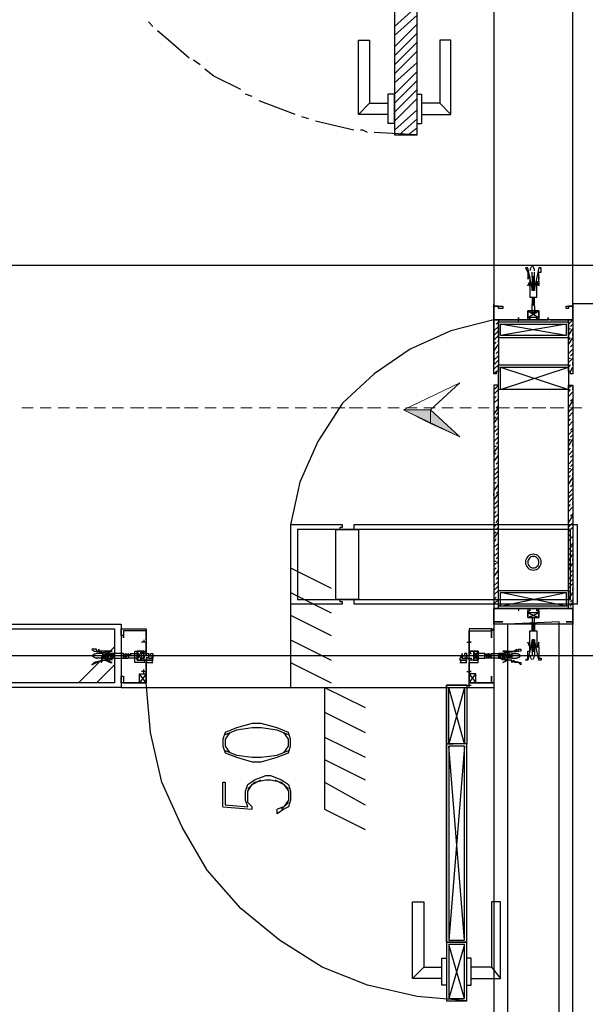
# Model space of a CAD drawing. Header units: millimetres. Extents: x 0 to 420, y 0 to 297.
# Tile 10 of 73: x 94 to 104, y 121 to 139. Entities that reach past the tile are written whole.
import ezdxf

# ---------------------------------------------------------------- set-up
doc = ezdxf.new("R2010")
doc.units = ezdxf.units.MM
doc.layers.add('FILL_000000', color=7, linetype='Continuous')
doc.layers.add('LINE_000000', color=7, linetype='Continuous')

msp = doc.modelspace()

# ---------------------------------------------------------------- hatches: boundary and pattern name
at = {"layer": 'FILL_000000'}
h = msp.add_hatch(color=7, dxfattribs=at)
h.dxf.hatch_style = 1
h.paths.add_polyline_path([(100.88, 131.911), (101.388, 131.911), (101.388, 131.657), (100.88, 131.911)])
h = msp.add_hatch(color=7, dxfattribs=at)
h.dxf.hatch_style = 1
h.paths.add_polyline_path([(101.388, 131.911), (101.388, 131.657), (101.939, 131.403), (101.388, 131.911)])

# ---------------------------------------------------------------- linework, layer by layer
at = {"layer": 'LINE_000000', "lineweight": 25}
for p, q in [((102.574, 139.869), (102.574, 132.757)), ((96.181, 139.107), (96.097, 139.192)), ((97.07, 138.388), (96.943, 138.472)), ((98.044, 137.795), (97.917, 137.837)), ((98.848, 137.456), (98.171, 137.71)), ((100.034, 137.456), (100.245, 137.668)), ((101.769, 137.456), (101.558, 137.668)), ((99.102, 137.372), (98.975, 137.414)), ((99.949, 137.16), (99.229, 137.329)), ((101.134, 137.075), (100.33, 137.118)), ((100.711, 137.287), (100.584, 137.287)), ((101.134, 137.287), (101.219, 137.287)), ((182.753, 134.62), (55.922, 134.62)), ((103.293, 134.408), (103.293, 134.493)), ((103.293, 134.408), (103.293, 134.408)), ((103.293, 134.408), (103.293, 134.366)), ((103.293, 134.366), (103.336, 134.366)), ((103.293, 134.366), (103.293, 134.366)), ((103.293, 134.366), (103.293, 134.366)), ((103.293, 134.366), (103.293, 134.366)), ((103.293, 134.366), (103.293, 134.324)), ((103.336, 134.408), (103.336, 134.493)), ((103.336, 134.366), (103.336, 134.408)), ((103.336, 134.366), (103.336, 134.366)), ((103.336, 134.366), (103.336, 134.366)), ((103.336, 134.366), (103.336, 134.366)), ((103.336, 134.366), (103.336, 134.366)), ((103.336, 134.324), (103.336, 134.366)), ((103.293, 134.324), (103.293, 134.324)), ((103.293, 134.324), (103.293, 134.324)), ((103.293, 134.281), (103.336, 134.239)), ((103.293, 134.281), (103.293, 134.281)), ((103.293, 134.281), (103.293, 134.239)), ((103.293, 134.281), (103.293, 134.281)), ((103.293, 134.281), (103.293, 134.281)), ((103.293, 134.239), (103.293, 134.239)), ((103.293, 134.239), (103.293, 134.239)), ((103.293, 134.239), (103.293, 134.239)), ((103.293, 134.239), (103.293, 134.239)), ((103.293, 134.239), (103.293, 134.197)), ((103.293, 134.197), (103.293, 134.197)), ((103.293, 134.197), (103.293, 134.197)), ((103.293, 134.197), (103.293, 134.154)), ((103.293, 134.154), (103.293, 134.154)), ((103.293, 134.154), (103.293, 134.154)), ((103.336, 134.324), (103.336, 134.324)), ((103.336, 134.281), (103.336, 134.324)), ((103.336, 134.281), (103.336, 134.281)), ((103.336, 134.239), (103.336, 134.281)), ((103.336, 134.281), (103.336, 134.281)), ((103.336, 134.281), (103.336, 134.281)), ((103.336, 134.239), (103.336, 134.239)), ((103.336, 134.239), (103.336, 134.239)), ((103.336, 134.239), (103.336, 134.239)), ((103.336, 134.197), (103.336, 134.239)), ((103.336, 134.197), (103.336, 134.197)), ((103.336, 134.154), (103.336, 134.197)), ((103.336, 134.197), (103.336, 134.197)), ((103.336, 134.154), (103.336, 134.154)), ((103.293, 134.027), (103.336, 133.985)), ((103.293, 134.027), (103.293, 133.985)), ((103.293, 133.985), (103.293, 133.985)), ((103.293, 133.985), (103.293, 133.985)), ((103.293, 133.985), (103.293, 133.985)), ((103.293, 133.985), (103.293, 133.943)), ((103.336, 134.027), (103.336, 134.027)), ((103.336, 134.027), (103.336, 134.027)), ((103.336, 133.985), (103.336, 134.027)), ((103.336, 133.985), (103.336, 133.985)), ((103.336, 133.985), (103.336, 133.985)), ((103.336, 133.985), (103.336, 133.985)), ((103.336, 133.985), (103.336, 133.985)), ((103.336, 133.943), (103.336, 133.985)), ((102.531, 133.858), (102.531, 133.858)), ((102.574, 133.9), (102.574, 133.858)), ((102.574, 133.9), (102.574, 133.9)), ((102.574, 133.858), (102.574, 133.9)), ((102.574, 133.858), (102.574, 133.9)), ((102.574, 133.858), (102.574, 133.858)), ((102.616, 133.9), (102.616, 133.9)), ((102.616, 133.9), (102.616, 133.9)), ((102.616, 133.858), (102.616, 133.858)), ((102.616, 133.858), (102.616, 133.858)), ((102.616, 133.858), (102.616, 133.858)), ((103.293, 133.943), (103.293, 133.943)), ((103.293, 133.943), (103.293, 133.943)), ((103.293, 133.943), (103.293, 133.9)), ((103.293, 133.943), (103.293, 133.943)), ((103.293, 133.9), (103.293, 133.9)), ((103.336, 133.943), (103.336, 133.943)), ((103.336, 133.9), (103.336, 133.943)), ((103.336, 133.9), (103.336, 133.9)), ((121.073, 133.9), (104.055, 133.9)), ((104.055, 133.9), (104.055, 133.9)), ((104.055, 133.858), (104.055, 133.858)), ((104.055, 133.858), (104.055, 133.858)), ((104.055, 133.858), (104.055, 133.858)), ((104.098, 133.858), (104.098, 133.858)), ((102.574, 133.562), (102.574, 133.604)), ((102.997, 133.604), (103.082, 133.604)), ((103.039, 133.562), (103.039, 133.646)), ((103.039, 133.604), (103.039, 133.604)), ((103.209, 133.646), (103.42, 133.773)), ((103.209, 133.604), (103.209, 133.604)), ((103.59, 133.604), (103.59, 133.604)), ((103.971, 133.519), (104.055, 133.604)), ((102.574, 133.392), (102.658, 133.477)), ((102.574, 133.477), (102.574, 133.477)), ((102.616, 133.519), (102.658, 133.562)), ((103.928, 133.308), (102.701, 133.519)), ((103.971, 133.308), (104.055, 133.435)), ((103.971, 133.435), (104.013, 133.435)), ((104.013, 133.477), (104.055, 133.519)), ((102.574, 133.223), (102.658, 133.308)), ((103.971, 133.138), (104.055, 133.265)), ((103.971, 133.223), (104.013, 133.265)), ((104.055, 133.308), (104.055, 133.35)), ((102.574, 133.138), (102.616, 133.181)), ((102.574, 133.011), (102.658, 133.138)), ((102.658, 133.181), (102.658, 133.223)), ((103.971, 132.969), (104.055, 133.054)), ((103.971, 133.054), (103.971, 133.054)), ((104.013, 133.096), (104.055, 133.138)), ((102.574, 132.842), (102.658, 132.927)), ((102.574, 132.927), (102.574, 132.927)), ((102.616, 132.969), (102.658, 133.011)), ((103.971, 132.8), (104.055, 132.884)), ((103.971, 132.884), (104.013, 132.884)), ((104.013, 132.927), (104.055, 132.969)), ((102.574, 132.673), (102.658, 132.757)), ((102.701, 132.715), (103.971, 132.292)), ((103.971, 132.715), (104.013, 132.757)), ((104.013, 132.63), (104.055, 132.715)), ((104.055, 132.757), (104.055, 132.8)), ((102.574, 132.588), (102.616, 132.63)), ((102.658, 132.673), (102.658, 132.673)), ((104.055, 132.63), (104.055, 132.63)), ((104.055, 132.588), (104.055, 132.588)), ((102.574, 132.376), (102.574, 132.376)), ((103.971, 132.334), (104.055, 132.376)), ((104.055, 132.292), (104.055, 132.334)), ((102.574, 132.207), (102.658, 132.292)), ((102.574, 132.122), (102.616, 132.165)), ((102.574, 132.038), (102.658, 132.122)), ((102.658, 132.207), (102.658, 132.207)), ((103.971, 132.249), (104.013, 132.292)), ((103.971, 132.165), (104.055, 132.249)), ((104.013, 132.08), (104.055, 132.122)), ((104.055, 132.165), (104.055, 132.165)), ((102.574, 131.826), (102.658, 131.953)), ((102.574, 131.953), (102.574, 131.953)), ((102.616, 131.953), (102.658, 131.995)), ((103.971, 131.953), (104.055, 132.08)), ((103.971, 132.038), (103.971, 132.038)), ((102.574, 131.657), (102.658, 131.784)), ((102.574, 131.741), (102.616, 131.784)), ((102.616, 131.826), (102.658, 131.868)), ((103.971, 131.784), (104.055, 131.868)), ((104.055, 131.784), (104.055, 131.784)), ((102.574, 131.572), (102.616, 131.614)), ((102.574, 131.487), (102.658, 131.572)), ((102.658, 131.657), (102.658, 131.657)), ((103.971, 131.699), (104.013, 131.741)), ((103.971, 131.614), (104.055, 131.699)), ((104.013, 131.53), (104.055, 131.572)), ((104.055, 131.614), (104.055, 131.614)), ((102.574, 131.318), (102.658, 131.403)), ((102.574, 131.403), (102.574, 131.403)), ((102.616, 131.445), (102.658, 131.487)), ((103.971, 131.445), (104.055, 131.53)), ((103.971, 131.53), (103.971, 131.53)), ((104.013, 131.403), (104.055, 131.445)), ((102.574, 131.106), (102.658, 131.233)), ((102.574, 131.233), (102.616, 131.233)), ((102.616, 131.276), (102.658, 131.318)), ((103.971, 131.233), (104.055, 131.36)), ((103.971, 131.318), (104.013, 131.36)), ((104.055, 131.233), (104.055, 131.276)), ((102.574, 131.064), (102.616, 131.106)), ((102.574, 130.937), (102.658, 131.064)), ((102.658, 131.106), (102.658, 131.149)), ((103.971, 131.149), (104.013, 131.191)), ((103.971, 131.064), (104.055, 131.149)), ((104.013, 131.022), (104.055, 131.064)), ((102.574, 130.768), (102.658, 130.852)), ((102.574, 130.852), (102.574, 130.852)), ((102.616, 130.895), (102.658, 130.937)), ((103.971, 130.895), (104.055, 130.979)), ((103.971, 130.979), (103.971, 130.979)), ((104.013, 130.852), (104.055, 130.895)), ((102.574, 130.598), (102.658, 130.683)), ((103.971, 130.725), (104.055, 130.81)), ((103.971, 130.81), (104.013, 130.81)), ((103.971, 130.641), (104.013, 130.683)), ((104.055, 130.683), (104.055, 130.725)), ((102.574, 130.514), (102.616, 130.556)), ((102.574, 130.387), (102.658, 130.514)), ((102.658, 130.556), (102.658, 130.598)), ((103.971, 130.514), (104.055, 130.641)), ((102.574, 130.217), (102.658, 130.344)), ((102.574, 130.302), (102.574, 130.344)), ((102.616, 130.344), (102.658, 130.387)), ((103.971, 130.344), (104.055, 130.429)), ((103.971, 130.429), (103.971, 130.429)), ((102.574, 130.048), (102.658, 130.133)), ((103.971, 130.175), (104.055, 130.26)), ((103.971, 130.09), (104.013, 130.133)), ((103.971, 130.006), (104.055, 130.09)), ((104.055, 130.133), (104.055, 130.175)), ((102.574, 129.963), (102.616, 130.006)), ((102.574, 129.879), (102.658, 129.963)), ((102.658, 130.048), (102.658, 130.048)), ((103.971, 129.794), (104.055, 129.921)), ((103.971, 129.879), (103.971, 129.921)), ((104.013, 129.921), (104.055, 129.963)), ((104.055, 130.006), (104.055, 130.006)), ((102.574, 129.709), (102.658, 129.794)), ((102.574, 129.794), (102.574, 129.794)), ((102.616, 129.794), (102.658, 129.879)), ((102.574, 129.498), (102.658, 129.625)), ((102.574, 129.582), (102.616, 129.625)), ((102.616, 129.667), (102.658, 129.709)), ((102.658, 129.498), (102.658, 129.54)), ((103.971, 129.625), (104.055, 129.709)), ((103.971, 129.54), (104.013, 129.582)), ((103.971, 129.455), (104.055, 129.54)), ((104.055, 129.625), (104.055, 129.625)), ((102.574, 129.413), (102.616, 129.498)), ((102.574, 129.328), (102.658, 129.413)), ((103.971, 129.286), (104.055, 129.371)), ((103.971, 129.371), (103.971, 129.371)), ((104.013, 129.371), (104.055, 129.413)), ((104.055, 129.455), (104.055, 129.455)), ((102.574, 129.159), (102.658, 129.244)), ((102.574, 129.244), (102.574, 129.244)), ((102.616, 129.286), (102.658, 129.328)), ((103.971, 129.074), (104.055, 129.201)), ((103.971, 129.201), (104.013, 129.201)), ((104.013, 129.244), (104.055, 129.286)), ((102.574, 128.99), (102.658, 129.074)), ((102.574, 129.074), (102.616, 129.074)), ((102.616, 129.117), (102.658, 129.159)), ((102.658, 128.947), (102.658, 128.99)), ((103.971, 128.905), (104.055, 129.032)), ((103.971, 128.99), (104.013, 129.032)), ((104.055, 129.074), (104.055, 129.117)), ((98.764, 128.947), (98.764, 126.704)), ((98.764, 128.947), (99.526, 128.566)), ((102.574, 128.905), (102.616, 128.947)), ((102.574, 128.778), (102.658, 128.905)), ((103.971, 128.736), (104.055, 128.82)), ((103.971, 128.82), (103.971, 128.82)), ((104.013, 128.863), (104.055, 128.905)), ((102.574, 128.609), (102.658, 128.693)), ((102.574, 128.693), (102.574, 128.693)), ((102.616, 128.736), (102.658, 128.778)), ((103.971, 128.566), (104.055, 128.651)), ((103.971, 128.651), (104.013, 128.651)), ((104.013, 128.693), (104.055, 128.736)), ((98.764, 128.482), (99.526, 128.101)), ((102.574, 128.439), (102.658, 128.524)), ((102.658, 128.439), (102.658, 128.439)), ((102.701, 128.228), (103.928, 128.482)), ((103.928, 128.228), (102.701, 128.482)), ((103.971, 128.482), (104.013, 128.524)), ((103.971, 128.355), (104.055, 128.482)), ((104.055, 128.524), (104.055, 128.566)), ((102.574, 128.355), (102.616, 128.397)), ((102.574, 128.27), (102.658, 128.355)), ((103.971, 128.27), (103.971, 128.27)), ((104.013, 128.312), (104.055, 128.355)), ((104.013, 128.228), (104.055, 128.312)), ((104.055, 128.397), (104.055, 128.397)), ((104.14, 128.355), (104.14, 128.355)), ((98.764, 128.058), (99.526, 127.677)), ((102.997, 128.185), (103.082, 128.185)), ((103.039, 128.185), (103.039, 128.185)), ((103.039, 128.185), (103.039, 128.185)), ((103.039, 128.185), (103.039, 128.143)), ((103.039, 128.143), (103.039, 128.143)), ((103.039, 128.143), (103.039, 128.143)), ((103.209, 128.185), (103.209, 128.185)), ((103.209, 128.101), (103.42, 128.016)), ((103.59, 128.185), (103.59, 128.185)), ((103.59, 128.185), (103.59, 128.185)), ((103.59, 128.143), (103.59, 128.143)), ((103.59, 128.143), (103.59, 128.143)), ((104.055, 128.185), (104.055, 128.185)), ((102.531, 127.889), (102.531, 127.889)), ((102.574, 127.931), (102.574, 127.931)), ((102.574, 127.931), (102.574, 127.889)), ((102.574, 127.889), (102.574, 105.368)), ((104.055, 127.889), (102.574, 127.889)), ((104.055, 127.889), (102.574, 127.889)), ((102.574, 127.889), (102.574, 127.889)), ((102.574, 127.889), (102.574, 127.889)), ((102.616, 127.931), (102.616, 127.931)), ((102.616, 127.931), (102.616, 127.931)), ((102.616, 127.889), (102.616, 127.889)), ((102.616, 127.889), (102.616, 127.889)), ((102.616, 127.889), (102.616, 127.889)), ((103.293, 127.889), (103.293, 127.889)), ((103.336, 127.889), (103.336, 127.847)), ((103.336, 127.889), (103.336, 127.889)), ((103.336, 127.889), (103.336, 127.889)), ((104.055, 127.931), (104.055, 127.931)), ((104.055, 127.931), (104.055, 127.931)), ((104.055, 103.886), (104.055, 127.889)), ((104.055, 127.889), (104.055, 127.889)), ((104.098, 127.889), (104.098, 127.889)), ((95.589, 127.847), (95.589, 127.847)), ((95.589, 127.804), (95.589, 127.804)), ((95.589, 127.804), (95.589, 127.804)), ((95.589, 127.762), (95.589, 127.762)), ((102.531, 127.804), (102.531, 127.804)), ((102.531, 127.762), (102.531, 127.762)), ((102.574, 127.847), (102.574, 127.847)), ((102.574, 127.804), (102.574, 127.804)), ((102.574, 127.762), (102.574, 127.762)), ((102.574, 127.762), (102.574, 127.762)), ((103.293, 127.804), (103.336, 127.847)), ((103.293, 127.804), (103.293, 127.847)), ((103.293, 127.847), (103.293, 127.847)), ((103.293, 127.804), (103.293, 127.804)), ((103.293, 127.762), (103.336, 127.804)), ((103.293, 127.762), (103.293, 127.804)), ((103.293, 127.804), (103.293, 127.804)), ((103.293, 127.804), (103.293, 127.804)), ((103.293, 127.804), (103.293, 127.804)), ((103.293, 127.762), (103.293, 127.762)), ((103.336, 127.847), (103.336, 127.804)), ((103.336, 127.847), (103.336, 127.847)), ((103.336, 127.804), (103.336, 127.804)), ((103.336, 127.804), (103.336, 127.762)), ((103.336, 127.804), (103.336, 127.804)), ((103.336, 127.804), (103.336, 127.804)), ((103.336, 127.762), (103.336, 127.762)), ((103.336, 127.762), (103.336, 127.762)), ((103.336, 127.762), (103.336, 127.762)), ((96.054, 127.55), (95.97, 127.55)), ((96.012, 127.593), (96.012, 127.55)), ((96.012, 127.55), (96.012, 127.55)), ((96.012, 127.55), (96.012, 127.55)), ((96.012, 127.55), (96.012, 127.55)), ((98.764, 127.593), (99.526, 127.212)), ((102.066, 127.55), (102.15, 127.55)), ((102.108, 127.55), (102.108, 127.55)), ((103.293, 127.593), (103.293, 127.593)), ((103.293, 127.593), (103.293, 127.593)), ((103.293, 127.593), (103.293, 127.593)), ((103.293, 127.55), (103.293, 127.593)), ((103.293, 127.593), (103.293, 127.593)), ((103.293, 127.55), (103.293, 127.55)), ((103.293, 127.55), (103.293, 127.55)), ((103.293, 127.508), (103.293, 127.55)), ((103.293, 127.55), (103.293, 127.55)), ((103.293, 127.508), (103.336, 127.508)), ((103.293, 127.508), (103.293, 127.508)), ((103.293, 127.466), (103.293, 127.508)), ((103.293, 127.508), (103.293, 127.508)), ((103.336, 127.593), (103.336, 127.55)), ((103.336, 127.593), (103.336, 127.593)), ((103.336, 127.593), (103.336, 127.593)), ((103.336, 127.55), (103.336, 127.55)), ((103.336, 127.55), (103.336, 127.508)), ((103.336, 127.55), (103.336, 127.55)), ((103.336, 127.508), (103.336, 127.508)), ((103.336, 127.508), (103.336, 127.466)), ((94.784, 126.788), (95.462, 127.466)), ((95.25, 127.339), (95.123, 127.339)), ((95.25, 127.254), (95.292, 127.339)), ((95.292, 127.339), (95.25, 127.296)), ((95.673, 127.339), (95.631, 127.296)), ((95.758, 127.296), (95.758, 127.339)), ((95.97, 127.212), (95.885, 127.381)), ((95.97, 127.212), (95.885, 127.381)), ((102.193, 127.212), (102.277, 127.381)), ((102.193, 127.212), (102.277, 127.381)), ((102.531, 127.254), (102.489, 127.339)), ((102.531, 127.296), (102.531, 127.339)), ((102.785, 127.254), (102.743, 127.339)), ((102.912, 127.254), (102.87, 127.339)), ((102.912, 127.339), (102.997, 127.339)), ((103.293, 127.466), (103.293, 127.466)), ((103.293, 127.423), (103.293, 127.466)), ((103.293, 127.466), (103.293, 127.466)), ((103.293, 127.466), (103.293, 127.466)), ((103.293, 127.381), (103.336, 127.423)), ((103.293, 127.423), (103.293, 127.423)), ((103.293, 127.381), (103.293, 127.423)), ((103.293, 127.423), (103.336, 127.423)), ((103.293, 127.423), (103.293, 127.423)), ((103.293, 127.381), (103.293, 127.381)), ((103.293, 127.381), (103.293, 127.296)), ((103.336, 127.466), (103.336, 127.423)), ((103.336, 127.466), (103.336, 127.466)), ((103.336, 127.423), (103.336, 127.423)), ((103.336, 127.423), (103.336, 127.381)), ((103.336, 127.423), (103.336, 127.423)), ((103.336, 127.381), (103.336, 127.381)), ((103.336, 127.381), (103.336, 127.296)), ((157.692, 127.296), (55.922, 127.296)), ((95.208, 127.254), (95.123, 127.254)), ((95.208, 127.254), (95.25, 127.254)), ((95.25, 127.254), (95.25, 127.254)), ((95.25, 127.254), (95.25, 127.254)), ((95.25, 127.254), (95.25, 127.254)), ((95.292, 127.254), (95.292, 127.254)), ((95.292, 127.254), (95.335, 127.254)), ((95.292, 127.254), (95.292, 127.254)), ((95.335, 127.254), (95.335, 127.254)), ((95.335, 127.254), (95.377, 127.254)), ((95.377, 127.254), (95.377, 127.254)), ((95.419, 127.254), (95.419, 127.254)), ((95.419, 127.254), (95.462, 127.254)), ((95.419, 127.254), (95.419, 127.254)), ((95.462, 127.254), (95.462, 127.254)), ((95.631, 127.254), (95.631, 127.254)), ((95.631, 127.254), (95.673, 127.254)), ((95.673, 127.254), (95.673, 127.254)), ((95.673, 127.254), (95.673, 127.254)), ((95.673, 127.254), (95.716, 127.254)), ((95.716, 127.254), (95.716, 127.254)), ((95.716, 127.254), (95.716, 127.254)), ((96.054, 127.169), (96.181, 127.169)), ((98.764, 127.169), (99.526, 126.788)), ((101.939, 127.169), (102.066, 127.169)), ((102.404, 127.254), (102.404, 127.254)), ((102.447, 127.254), (102.447, 127.254)), ((102.489, 127.254), (102.447, 127.254)), ((102.447, 127.254), (102.447, 127.254)), ((102.489, 127.254), (102.489, 127.254)), ((102.531, 127.254), (102.489, 127.254)), ((102.489, 127.254), (102.489, 127.254)), ((102.489, 127.254), (102.489, 127.254)), ((102.531, 127.254), (102.531, 127.254)), ((102.701, 127.254), (102.658, 127.254)), ((102.701, 127.254), (102.701, 127.254)), ((102.743, 127.254), (102.701, 127.254)), ((102.701, 127.254), (102.701, 127.254)), ((102.743, 127.254), (102.743, 127.254)), ((102.785, 127.254), (102.743, 127.254)), ((102.743, 127.254), (102.743, 127.254)), ((102.743, 127.254), (102.743, 127.254)), ((102.785, 127.254), (102.785, 127.254)), ((102.785, 127.254), (102.785, 127.254)), ((102.785, 127.254), (102.785, 127.254)), ((102.785, 127.254), (102.785, 127.254)), ((102.87, 127.254), (102.828, 127.254)), ((102.828, 127.254), (102.828, 127.254)), ((102.87, 127.254), (102.87, 127.254)), ((102.912, 127.254), (102.87, 127.254)), ((102.87, 127.254), (102.87, 127.254)), ((102.912, 127.254), (102.912, 127.254)), ((102.912, 127.254), (102.997, 127.254)), ((95.123, 126.788), (95.462, 127.127)), ((96.054, 126.788), (95.927, 126.958)), ((96.054, 126.958), (95.927, 126.788)), ((96.054, 127), (95.97, 127)), ((96.054, 127), (95.97, 127)), ((96.012, 126.958), (96.012, 127.042)), ((96.012, 126.958), (96.012, 127.042)), ((96.012, 127), (96.012, 127)), ((96.012, 127), (96.012, 127)), ((96.012, 127), (96.012, 127)), ((102.066, 127), (102.15, 127)), ((102.066, 127), (102.15, 127)), ((102.108, 126.958), (102.108, 127.042)), ((102.108, 126.958), (102.108, 127.042)), ((102.108, 127), (102.108, 127)), ((102.108, 126.788), (102.235, 126.958)), ((102.108, 126.958), (102.235, 126.788)), ((95.589, 126.831), (95.589, 126.831)), ((95.589, 126.788), (95.589, 126.788)), ((102.108, 126.704), (102.108, 126.788)), ((102.531, 126.788), (102.531, 126.788)), ((102.574, 126.831), (102.574, 126.831)), ((95.589, 126.746), (95.589, 126.746)), ((95.589, 126.704), (102.574, 126.704)), ((98.764, 126.704), (99.399, 126.704)), ((99.399, 126.704), (99.399, 124.418)), ((99.399, 126.704), (100.161, 126.323)), ((102.023, 125.645), (101.727, 126.704)), ((102.023, 126.704), (101.727, 125.645)), ((102.023, 126.746), (102.15, 126.746)), ((102.574, 126.746), (102.574, 126.746)), ((99.399, 126.238), (100.161, 125.857)), ((99.399, 125.772), (100.161, 125.391)), ((102.023, 121.962), (101.727, 125.603)), ((102.023, 125.603), (101.727, 121.962)), ((99.399, 125.349), (100.161, 124.968)), ((99.399, 124.926), (100.161, 124.502)), ((97.494, 124.46), (98.044, 124.418)), ((98.721, 124.545), (98.594, 124.418)), ((99.399, 124.418), (100.161, 124.037)), ((102.023, 121.878), (101.727, 120.862)), ((102.023, 120.862), (101.727, 121.878)), ((101.261, 121.454), (101.05, 121.243)), ((102.531, 121.454), (102.701, 121.243))]:
    msp.add_line(p, q, dxfattribs=at)
at = {"layer": 'LINE_000000', "lineweight": 0}
for p, q in [((100.711, 139.107), (101.134, 139.488)), ((100.711, 138.938), (101.134, 139.319)), ((100.711, 138.726), (101.134, 139.15)), ((100.711, 138.557), (101.134, 138.98)), ((100.711, 138.388), (101.134, 138.811)), ((100.711, 138.218), (101.134, 138.642)), ((100.711, 138.049), (101.134, 138.43)), ((100.711, 137.837), (101.134, 138.261)), ((100.711, 137.668), (101.134, 138.091)), ((100.711, 137.499), (101.134, 137.922)), ((100.711, 137.329), (101.134, 137.753)), ((100.711, 137.16), (101.134, 137.541)), ((100.796, 137.075), (101.134, 137.372)), ((100.965, 137.075), (101.134, 137.202)), ((95.589, 127.296), (95.589, 127.296)), ((102.574, 127.296), (102.574, 127.296))]:
    msp.add_line(p, q, dxfattribs=at)
at = {"layer": 'LINE_000000', "lineweight": 13}
for p, q in [((93.726, 131.953), (93.938, 131.953)), ((94.065, 131.953), (94.276, 131.953)), ((94.403, 131.953), (94.615, 131.953)), ((94.742, 131.953), (94.954, 131.953)), ((95.081, 131.953), (95.292, 131.953)), ((95.419, 131.953), (95.631, 131.953)), ((95.758, 131.953), (96.012, 131.953)), ((96.097, 131.953), (96.351, 131.953)), ((96.435, 131.953), (96.689, 131.953)), ((96.774, 131.953), (97.028, 131.953)), ((97.155, 131.953), (97.367, 131.953)), ((97.494, 131.953), (97.705, 131.953)), ((97.832, 131.953), (98.044, 131.953)), ((98.171, 131.953), (98.383, 131.953)), ((98.51, 131.953), (98.721, 131.953)), ((98.848, 131.953), (99.06, 131.953)), ((99.187, 131.953), (99.441, 131.953)), ((99.526, 131.953), (99.78, 131.953)), ((99.864, 131.953), (100.118, 131.953)), ((100.203, 131.953), (100.457, 131.953)), ((100.584, 131.953), (100.796, 131.953)), ((100.923, 131.953), (101.134, 131.953)), ((101.261, 131.953), (101.473, 131.953)), ((101.6, 131.953), (101.812, 131.953)), ((101.939, 131.953), (102.15, 131.953)), ((102.277, 131.953), (102.489, 131.953)), ((102.616, 131.953), (102.87, 131.953)), ((102.955, 131.953), (103.209, 131.953)), ((103.293, 131.953), (103.547, 131.953)), ((103.632, 131.953), (103.886, 131.953)), ((104.013, 131.953), (104.225, 131.953)), ((102.108, 126.746), (102.108, 126.746))]:
    msp.add_line(p, q, dxfattribs=at)
at = {"layer": 'LINE_000000', "lineweight": 25}
for points in [[(100.711, 144.103), (100.711, 137.075), (101.134, 137.075), (101.134, 144.103), (100.711, 144.103)], [(104.055, 133.9), (104.055, 143.891), (129.879, 143.891), (129.879, 133.9), (104.055, 133.9)], [(103.293, 134.154), (103.293, 134.197), (103.209, 134.578), (103.166, 134.578), (103.209, 134.493), (103.209, 134.451), (103.209, 134.408), (103.209, 134.366), (103.251, 134.408), (103.251, 134.366), (103.251, 134.324), (103.251, 134.281), (103.251, 134.239), (103.251, 134.281), (103.251, 134.239), (103.251, 134.197), (103.251, 134.027), (103.378, 134.027), (103.378, 134.197), (103.378, 134.239), (103.378, 134.281), (103.378, 134.239), (103.378, 134.281), (103.378, 134.324), (103.42, 134.324), (103.42, 134.366), (103.42, 134.408), (103.42, 134.366), (103.42, 134.408), (103.42, 134.451), (103.42, 134.493), (103.463, 134.493), (103.463, 134.578), (103.42, 134.578), (103.336, 134.197), (103.336, 134.154), (103.293, 134.154)], [(103.251, 134.324), (103.209, 134.239), (103.251, 134.324)], [(103.336, 134.281), (103.293, 134.324), (103.293, 134.281), (103.336, 134.281)], [(104.055, 133.9), (104.055, 133.858), (104.055, 133.9)], [(104.055, 133.9), (104.055, 133.858), (104.055, 133.9)], [(102.574, 133.604), (102.658, 133.604), (102.658, 132.63), (102.616, 132.63), (102.616, 132.588), (102.574, 132.588), (102.574, 133.604)], [(103.039, 133.646), (103.039, 133.604), (103.039, 133.646)], [(103.209, 133.604), (103.251, 133.604), (103.251, 133.646), (103.251, 133.604), (103.378, 133.604), (103.378, 133.646), (103.378, 133.604), (103.42, 133.604), (103.209, 133.604)], [(103.59, 133.646), (103.59, 133.604), (103.59, 133.646)], [(103.971, 133.604), (104.055, 133.604), (104.055, 132.588), (104.013, 132.588), (104.013, 132.63), (103.971, 132.63), (103.971, 133.604)], [(103.971, 133.562), (103.971, 133.265), (102.658, 133.265), (102.658, 133.562), (103.971, 133.562)], [(102.658, 132.292), (102.658, 132.757), (103.971, 132.757), (103.971, 132.292), (102.658, 132.292)], [(102.658, 128.185), (102.658, 132.376), (102.574, 132.376), (102.574, 128.185), (102.658, 128.185)], [(103.971, 128.185), (103.971, 132.376), (104.055, 132.376), (104.055, 128.185), (103.971, 128.185)], [(104.14, 128.355), (104.14, 129.667), (104.14, 129.752), (99.949, 129.752), (99.949, 129.667), (99.695, 129.667), (99.695, 129.709), (99.737, 129.709), (99.737, 129.752), (98.764, 129.752), (98.764, 129.667), (98.764, 128.355), (98.764, 128.27), (99.737, 128.27), (99.737, 128.312), (99.695, 128.312), (99.695, 128.355), (99.949, 128.355), (99.949, 128.27), (104.14, 128.27), (104.14, 128.355)], [(104.013, 129.667), (100.034, 129.667), (99.61, 129.667), (98.891, 129.667), (98.891, 128.355), (99.61, 128.355), (100.034, 128.355), (104.013, 128.355), (104.013, 129.667)], [(100.034, 128.355), (99.61, 128.355), (99.61, 129.667), (100.034, 129.667), (100.034, 128.355)], [(103.463, 129.053), (103.46, 129.083), (103.451, 129.111), (103.437, 129.136), (103.419, 129.158), (103.397, 129.176), (103.372, 129.19), (103.344, 129.198), (103.315, 129.201), (103.285, 129.198), (103.257, 129.19), (103.232, 129.176), (103.21, 129.158), (103.192, 129.136), (103.178, 129.111), (103.169, 129.083), (103.166, 129.053), (103.169, 129.023), (103.178, 128.995), (103.192, 128.97), (103.21, 128.948), (103.232, 128.93), (103.257, 128.917), (103.285, 128.908), (103.315, 128.905), (103.344, 128.908), (103.372, 128.917), (103.397, 128.93), (103.419, 128.948), (103.437, 128.97), (103.451, 128.995), (103.46, 129.023), (103.463, 129.053)], [(103.42, 129.053), (103.418, 129.074), (103.412, 129.094), (103.402, 129.112), (103.389, 129.128), (103.374, 129.141), (103.356, 129.151), (103.336, 129.157), (103.315, 129.159), (103.293, 129.157), (103.273, 129.151), (103.255, 129.141), (103.24, 129.128), (103.227, 129.112), (103.217, 129.094), (103.211, 129.074), (103.209, 129.053), (103.211, 129.032), (103.217, 129.012), (103.227, 128.994), (103.24, 128.978), (103.255, 128.965), (103.273, 128.956), (103.293, 128.949), (103.315, 128.947), (103.336, 128.949), (103.356, 128.956), (103.374, 128.965), (103.389, 128.978), (103.402, 128.994), (103.412, 129.012), (103.418, 129.032), (103.42, 129.053)], [(103.971, 128.524), (103.971, 128.228), (102.658, 128.228), (102.658, 128.524), (103.971, 128.524)], [(103.928, 128.482), (103.928, 128.228), (102.701, 128.228), (102.701, 128.482), (103.928, 128.482)], [(103.209, 128.185), (103.251, 128.185), (103.251, 128.143), (103.251, 128.185), (103.378, 128.185), (103.378, 128.143), (103.378, 128.185), (103.42, 128.185), (103.209, 128.185)], [(102.574, 127.931), (102.574, 127.889), (102.574, 127.931)], [(102.828, 103.971), (103.801, 103.971), (103.801, 127.931), (102.828, 127.889), (102.828, 103.971)], [(104.055, 127.889), (104.055, 127.931), (104.055, 127.889)], [(104.055, 127.889), (104.055, 127.931), (104.055, 127.889)], [(83.439, 126.788), (83.439, 127.804), (95.462, 127.804), (95.462, 126.788), (83.439, 126.788)], [(95.589, 127.804), (95.589, 127.762), (95.589, 127.804)], [(95.589, 127.762), (95.589, 127.804), (95.589, 127.762)], [(102.531, 127.762), (102.574, 127.804), (102.531, 127.762)], [(103.293, 127.593), (103.209, 127.212), (103.166, 127.212), (103.209, 127.254), (103.209, 127.296), (103.209, 127.339), (103.209, 127.381), (103.251, 127.381), (103.251, 127.423), (103.251, 127.466), (103.251, 127.508), (103.251, 127.55), (103.251, 127.593), (103.251, 127.762), (103.378, 127.762), (103.378, 127.593), (103.378, 127.55), (103.378, 127.508), (103.378, 127.466), (103.42, 127.466), (103.42, 127.423), (103.42, 127.381), (103.42, 127.339), (103.42, 127.296), (103.42, 127.254), (103.463, 127.254), (103.463, 127.212), (103.42, 127.212), (103.336, 127.593), (103.293, 127.593)], [(102.15, 127.55), (102.108, 127.55), (102.15, 127.55)], [(103.251, 127.466), (103.209, 127.55), (103.251, 127.466)], [(95.462, 127.254), (95.419, 127.254), (95.081, 127.169), (95.038, 127.127), (95.123, 127.169), (95.165, 127.169), (95.208, 127.212), (95.208, 127.169), (95.25, 127.212), (95.292, 127.212), (95.335, 127.212), (95.377, 127.212), (95.377, 127.254), (95.419, 127.212), (95.419, 127.254), (95.631, 127.254), (95.631, 127.339), (95.419, 127.339), (95.377, 127.339), (95.335, 127.381), (95.335, 127.339), (95.292, 127.339), (95.292, 127.381), (95.25, 127.381), (95.208, 127.381), (95.165, 127.381), (95.165, 127.423), (95.165, 127.381), (95.123, 127.381), (95.123, 127.423), (95.038, 127.423), (95.081, 127.381), (95.419, 127.339), (95.462, 127.339), (95.462, 127.254)], [(95.292, 127.381), (95.377, 127.381), (95.419, 127.381), (95.292, 127.381)], [(95.631, 127.339), (95.631, 127.296), (95.631, 127.339), (95.631, 127.296), (95.631, 127.339)], [(95.716, 127.296), (95.716, 127.339), (95.716, 127.296), (95.716, 127.339), (95.716, 127.296), (95.673, 127.339), (95.673, 127.296), (95.673, 127.339), (95.673, 127.296), (95.673, 127.339), (95.673, 127.254), (95.716, 127.339), (95.716, 127.254), (95.758, 127.339), (95.716, 127.296)], [(96.054, 127.254), (96.054, 127.212), (96.012, 127.212), (95.97, 127.212), (95.97, 127.254), (96.012, 127.254), (96.012, 127.339), (95.97, 127.339), (96.012, 127.381), (96.012, 127.339), (96.054, 127.339), (96.054, 127.381), (96.054, 127.296), (96.054, 127.339), (96.097, 127.339), (96.097, 127.296), (96.181, 127.296), (96.139, 127.296), (96.139, 127.339), (96.181, 127.339), (96.181, 127.254), (96.139, 127.254), (96.181, 127.254), (96.181, 127.296), (96.097, 127.296), (96.097, 127.254), (96.054, 127.254)], [(96.054, 127.254), (96.054, 127.212), (96.012, 127.212), (95.97, 127.212), (95.97, 127.254), (96.012, 127.254), (96.012, 127.339), (95.97, 127.339), (96.012, 127.381), (96.012, 127.339), (96.054, 127.339), (96.054, 127.381), (96.054, 127.296), (96.054, 127.339), (96.097, 127.339), (96.097, 127.296), (96.181, 127.296), (96.139, 127.296), (96.139, 127.339), (96.181, 127.339), (96.181, 127.254), (96.139, 127.254), (96.181, 127.254), (96.181, 127.296), (96.097, 127.296), (96.097, 127.254), (96.054, 127.254)], [(102.108, 127.254), (102.15, 127.254), (102.15, 127.212), (102.108, 127.212), (102.108, 127.254), (102.108, 127.339), (102.15, 127.339), (102.108, 127.381), (102.108, 127.339), (102.108, 127.381), (102.108, 127.296), (102.066, 127.296), (102.066, 127.339), (102.023, 127.339), (102.023, 127.296), (102.066, 127.296), (101.981, 127.296), (101.981, 127.339), (101.981, 127.254), (101.981, 127.296), (102.066, 127.296), (102.066, 127.254), (102.023, 127.254), (102.066, 127.254), (102.108, 127.254)], [(102.108, 127.254), (102.15, 127.254), (102.15, 127.212), (102.108, 127.212), (102.108, 127.254), (102.108, 127.339), (102.15, 127.339), (102.108, 127.381), (102.108, 127.339), (102.108, 127.381), (102.108, 127.296), (102.066, 127.296), (102.066, 127.339), (102.023, 127.339), (102.023, 127.296), (102.066, 127.296), (101.981, 127.296), (101.981, 127.339), (101.981, 127.254), (101.981, 127.296), (102.066, 127.296), (102.066, 127.254), (102.023, 127.254), (102.066, 127.254), (102.108, 127.254)], [(102.404, 127.339), (102.447, 127.254), (102.404, 127.339)], [(102.489, 127.296), (102.489, 127.339), (102.489, 127.296)], [(102.658, 127.254), (102.701, 127.254), (103.082, 127.169), (103.082, 127.127), (103.039, 127.169), (102.997, 127.169), (102.955, 127.169), (102.955, 127.212), (102.912, 127.169), (102.912, 127.212), (102.87, 127.212), (102.828, 127.212), (102.785, 127.212), (102.743, 127.254), (102.743, 127.212), (102.701, 127.254), (102.531, 127.254), (102.531, 127.339), (102.701, 127.339), (102.743, 127.339), (102.785, 127.339), (102.785, 127.381), (102.828, 127.339), (102.828, 127.381), (102.87, 127.381), (102.912, 127.381), (102.955, 127.381), (102.997, 127.423), (102.997, 127.381), (103.039, 127.381), (103.039, 127.423), (103.082, 127.423), (103.082, 127.381), (102.701, 127.339), (102.658, 127.339), (102.658, 127.254)], [(102.828, 127.381), (102.743, 127.381), (102.828, 127.381)], [(102.743, 127.296), (102.743, 127.339), (102.743, 127.296)], [(102.87, 127.296), (102.87, 127.339), (102.87, 127.296)], [(103.336, 127.381), (103.293, 127.381), (103.336, 127.381)], [(95.292, 127.212), (95.377, 127.169), (95.419, 127.169), (95.292, 127.212)], [(96.054, 127.212), (96.181, 127.212), (96.054, 127.212)], [(101.939, 127.212), (102.066, 127.212), (101.939, 127.212)], [(102.828, 127.212), (102.743, 127.169), (102.828, 127.212)], [(96.054, 126.958), (96.054, 126.788), (95.927, 126.788), (95.927, 126.958), (96.054, 126.958)], [(102.15, 127), (102.108, 127), (102.15, 127)], [(102.108, 126.958), (102.108, 126.788), (102.235, 126.788), (102.235, 126.958), (102.108, 126.958)], [(102.574, 126.788), (102.531, 126.788), (102.574, 126.788)], [(102.066, 125.645), (101.685, 125.645), (101.685, 126.746), (102.066, 126.746), (102.066, 125.645)], [(102.023, 125.645), (101.727, 125.645), (101.727, 126.704), (102.023, 126.704), (102.023, 125.645)], [(97.494, 125.603), (97.536, 125.476), (97.748, 125.391), (98.044, 125.307), (98.213, 125.307), (98.51, 125.391), (98.721, 125.476), (98.764, 125.603), (98.764, 125.73), (98.721, 125.857), (98.51, 125.942), (98.213, 126.026), (98.044, 126.026), (97.748, 125.942), (97.536, 125.857), (97.494, 125.73), (97.494, 125.603)], [(102.066, 125.645), (101.685, 125.645), (101.685, 121.92), (102.066, 121.92), (102.066, 125.645)], [(102.023, 125.603), (101.727, 125.603), (101.727, 121.962), (102.023, 121.962), (102.023, 125.603)], [(102.066, 121.92), (101.685, 121.92), (101.685, 120.819), (102.066, 120.819), (102.066, 121.92)], [(102.023, 121.878), (101.727, 121.878), (101.727, 120.862), (102.023, 120.862), (102.023, 121.878)]]:
    msp.add_lwpolyline(points, close=True, dxfattribs=at)
at = {"layer": 'LINE_000000', "lineweight": 13}
for points in [[(129.879, 133.9), (129.879, 143.891), (104.055, 143.891), (104.055, 133.9), (129.879, 133.9)], [(101.939, 132.419), (101.388, 131.911), (101.939, 131.403), (100.88, 131.911), (101.939, 132.419)], [(102.108, 126.788), (102.108, 127.169), (102.108, 126.788)], [(102.066, 126.746), (101.685, 126.746), (102.066, 126.746)]]:
    msp.add_lwpolyline(points, close=True, dxfattribs=at)
at = {"layer": 'LINE_000000', "lineweight": 25}
for points in [[(96.859, 138.515), (96.52, 138.811), (96.266, 139.023)], [(100.584, 137.456), (100.034, 137.456), (100.034, 138.853), (100.245, 138.853), (100.245, 137.668), (100.584, 137.668)], [(101.219, 137.456), (101.769, 137.456), (101.769, 138.853), (101.558, 138.853), (101.558, 137.668), (101.219, 137.668)], [(97.832, 137.922), (97.324, 138.176), (97.155, 138.303)], [(100.711, 137.287), (100.711, 137.837), (100.584, 137.837), (100.584, 137.287)], [(101.134, 137.287), (101.134, 137.837), (101.219, 137.837), (101.219, 137.287)], [(100.203, 137.118), (100.118, 137.16), (100.076, 137.16)], [(103.285, 134.608), (103.277, 134.599), (103.271, 134.588), (103.265, 134.578), (103.261, 134.567), (103.257, 134.556), (103.254, 134.544), (103.252, 134.532), (103.251, 134.52)], [(103.336, 134.52), (103.335, 134.532), (103.333, 134.544), (103.33, 134.556), (103.326, 134.567), (103.321, 134.578), (103.316, 134.588), (103.309, 134.599), (103.302, 134.608)], [(103.336, 134.408), (103.293, 134.408), (103.336, 134.366)], [(103.336, 134.324), (103.293, 134.366), (103.336, 134.324), (103.293, 134.324), (103.336, 134.281)], [(103.336, 134.239), (103.293, 134.239), (103.336, 134.197)], [(103.293, 134.239), (103.336, 134.197), (103.293, 134.197), (103.336, 134.154)], [(103.42, 134.324), (103.42, 134.239), (103.378, 134.324)], [(103.336, 133.985), (103.293, 133.985), (103.336, 133.943)], [(103.293, 133.9), (103.336, 133.9), (103.293, 133.943), (103.336, 133.943), (103.293, 133.985)], [(104.055, 133.604), (103.42, 133.604), (103.378, 133.604), (103.42, 133.604), (103.42, 133.773), (103.336, 133.773), (103.209, 133.773), (103.209, 133.604), (103.251, 133.604), (103.209, 133.604), (102.574, 133.604), (102.574, 133.858), (102.701, 133.858), (102.743, 133.858), (102.743, 133.816), (102.658, 133.816), (102.658, 133.858), (102.574, 133.858), (102.574, 133.604), (103.039, 133.604)], [(103.336, 133.858), (103.336, 133.773), (103.378, 133.731), (103.336, 133.731), (103.336, 133.773), (103.336, 133.731), (103.293, 133.731), (103.293, 133.773), (103.293, 133.9), (103.336, 133.858), (103.336, 133.9)], [(103.632, 133.604), (104.055, 133.604), (104.055, 133.858), (103.971, 133.858), (103.971, 133.816), (103.928, 133.816), (103.928, 133.858), (103.971, 133.858), (104.055, 133.858), (104.055, 133.604)], [(102.574, 133.604), (101.769, 133.392), (101.007, 133.054), (100.33, 132.588), (99.737, 132.038), (99.272, 131.318), (98.933, 130.556), (98.764, 129.752)], [(103.082, 133.604), (103.209, 133.604), (103.209, 133.773), (103.42, 133.773), (103.42, 133.604), (103.59, 133.604)], [(103.209, 133.773), (103.42, 133.773), (103.42, 133.646), (103.209, 133.646), (103.209, 133.773), (103.42, 133.646)], [(103.928, 133.519), (103.928, 133.308), (102.701, 133.308), (102.701, 133.519), (103.928, 133.519), (102.701, 133.308)], [(102.574, 133.308), (102.616, 133.35), (102.658, 133.392)], [(102.574, 132.757), (102.616, 132.8), (102.658, 132.842)], [(102.701, 132.292), (102.701, 132.715), (103.971, 132.715), (103.971, 132.292), (102.701, 132.292), (103.971, 132.715)], [(102.574, 132.292), (102.616, 132.334), (102.658, 132.376)], [(103.971, 131.868), (104.013, 131.911), (104.055, 131.953)], [(102.574, 130.683), (102.616, 130.725), (102.658, 130.768)], [(104.013, 130.471), (104.055, 130.514), (104.055, 130.556)], [(103.971, 130.26), (104.013, 130.302), (104.055, 130.344)], [(102.574, 130.133), (102.616, 130.175), (102.658, 130.217)], [(103.971, 129.709), (104.013, 129.752), (104.055, 129.794)], [(102.574, 128.524), (102.616, 128.566), (102.658, 128.609)], [(104.055, 128.185), (103.42, 128.185), (103.378, 128.185), (103.378, 128.143), (103.42, 128.143), (103.42, 128.016), (103.336, 128.016), (103.209, 128.016), (103.209, 128.143), (103.251, 128.143), (103.251, 128.185), (103.209, 128.185), (102.574, 128.185), (102.574, 127.931), (102.701, 127.931), (102.743, 127.931), (102.658, 127.931), (102.574, 127.931), (102.574, 128.185), (103.039, 128.185)], [(103.082, 128.185), (103.209, 128.185), (103.209, 128.016), (103.42, 128.016), (103.42, 128.185), (103.59, 128.185)], [(103.209, 128.016), (103.42, 128.016), (103.42, 128.101), (103.209, 128.101), (103.209, 128.016), (103.42, 128.101)], [(103.632, 128.185), (104.055, 128.185), (104.055, 127.931), (103.971, 127.931), (103.928, 127.931), (103.971, 127.931), (104.055, 127.931), (104.055, 128.185)], [(83.566, 127.889), (95.589, 127.889), (95.589, 126.704), (83.566, 126.704)], [(103.336, 127.889), (103.336, 128.016), (103.378, 128.016), (103.336, 128.016), (103.293, 128.016), (103.293, 127.889)], [(103.293, 127.847), (103.336, 127.847), (103.293, 127.847), (103.336, 127.889)], [(103.293, 127.847), (103.293, 127.889), (103.336, 127.889)], [(96.054, 127.804), (96.054, 127.381), (96.054, 127.339), (96.012, 127.339), (96.012, 127.381), (95.885, 127.381), (95.885, 127.296), (95.885, 127.212), (96.012, 127.212), (96.054, 127.212), (96.054, 126.788), (95.589, 126.788), (95.589, 126.915), (95.631, 126.915), (95.631, 126.873), (95.631, 126.788), (96.054, 126.788), (96.054, 127)], [(96.054, 127.593), (96.054, 127.762), (95.631, 127.762), (95.631, 127.677), (95.631, 127.635), (95.631, 127.677), (95.589, 127.677), (95.589, 127.804), (96.054, 127.804)], [(102.108, 127.804), (102.108, 127.381), (102.108, 127.339), (102.108, 127.381), (102.277, 127.381), (102.277, 127.296), (102.277, 127.212), (102.108, 127.212), (102.108, 126.788), (102.531, 126.788), (102.531, 126.915), (102.531, 126.873), (102.531, 126.788), (102.108, 126.788), (102.108, 127)], [(102.108, 127.55), (102.108, 127.593), (102.108, 127.762), (102.531, 127.762), (102.531, 127.677), (102.531, 127.635), (102.531, 127.677), (102.531, 127.804), (102.108, 127.804)], [(102.574, 127.804), (102.574, 127.762), (102.531, 127.804)], [(103.293, 127.804), (103.336, 127.804), (103.293, 127.762)], [(96.054, 127.042), (96.054, 127.169), (95.843, 127.169), (95.843, 127.381), (96.054, 127.381), (96.054, 127.55)], [(102.108, 127.042), (102.108, 127.169), (102.277, 127.169), (102.277, 127.381), (102.108, 127.381), (102.108, 127.55)], [(103.293, 127.593), (103.336, 127.593), (103.293, 127.55), (103.336, 127.593)], [(103.293, 127.55), (103.336, 127.55), (103.293, 127.508)], [(103.293, 127.508), (103.336, 127.508), (103.293, 127.466)], [(103.42, 127.466), (103.42, 127.55), (103.378, 127.466)], [(95.138, 127.339), (95.126, 127.338), (95.114, 127.336), (95.103, 127.333), (95.091, 127.329), (95.08, 127.324), (95.07, 127.319), (95.06, 127.312), (95.05, 127.305)], [(95.25, 127.254), (95.25, 127.339), (95.208, 127.254)], [(95.25, 127.339), (95.25, 127.296), (95.25, 127.339), (95.25, 127.296)], [(95.335, 127.254), (95.335, 127.339), (95.292, 127.254), (95.292, 127.339), (95.25, 127.254), (95.292, 127.254)], [(95.292, 127.339), (95.292, 127.296), (95.292, 127.339), (95.292, 127.296), (95.292, 127.339), (95.292, 127.296), (95.335, 127.339), (95.335, 127.296), (95.335, 127.339), (95.335, 127.296)], [(95.377, 127.296), (95.377, 127.339), (95.377, 127.296), (95.377, 127.339), (95.377, 127.296), (95.335, 127.339)], [(95.335, 127.296), (95.335, 127.339), (95.335, 127.254), (95.377, 127.339)], [(95.377, 127.296), (95.419, 127.339), (95.377, 127.254), (95.419, 127.339)], [(95.377, 127.339), (95.377, 127.254), (95.419, 127.254)], [(95.462, 127.339), (95.419, 127.296), (95.419, 127.339), (95.419, 127.296), (95.419, 127.339), (95.419, 127.296), (95.419, 127.339), (95.419, 127.254), (95.462, 127.339), (95.462, 127.254), (95.462, 127.296)], [(95.462, 127.339), (95.462, 127.296), (95.462, 127.339), (95.462, 127.296)], [(95.673, 127.254), (95.673, 127.339), (95.631, 127.254)], [(95.631, 127.254), (95.631, 127.339), (95.631, 127.296)], [(95.758, 127.339), (95.885, 127.339), (95.885, 127.296), (95.885, 127.254), (95.716, 127.254), (95.758, 127.339), (95.758, 127.296)], [(95.885, 127.212), (95.885, 127.381), (95.97, 127.381), (95.97, 127.212), (95.885, 127.212), (95.97, 127.381)], [(95.885, 127.212), (95.885, 127.381), (95.97, 127.381), (95.97, 127.212), (95.885, 127.212), (95.97, 127.381)], [(102.277, 127.212), (102.277, 127.381), (102.193, 127.381), (102.193, 127.212), (102.277, 127.212), (102.193, 127.381)], [(102.277, 127.212), (102.277, 127.381), (102.193, 127.381), (102.193, 127.212), (102.277, 127.212), (102.193, 127.381)], [(102.404, 127.339), (102.277, 127.339), (102.235, 127.339), (102.235, 127.296), (102.277, 127.296), (102.235, 127.296), (102.235, 127.254), (102.277, 127.254), (102.404, 127.254)], [(102.404, 127.296), (102.404, 127.339), (102.404, 127.296), (102.404, 127.339), (102.447, 127.296), (102.447, 127.339), (102.447, 127.296), (102.447, 127.339), (102.447, 127.296), (102.489, 127.339)], [(102.447, 127.254), (102.404, 127.254), (102.404, 127.339), (102.404, 127.296)], [(102.447, 127.254), (102.447, 127.339), (102.489, 127.254)], [(102.489, 127.296), (102.489, 127.339), (102.489, 127.254), (102.489, 127.339)], [(102.531, 127.296), (102.531, 127.339), (102.531, 127.296), (102.489, 127.339), (102.489, 127.296)], [(102.658, 127.339), (102.701, 127.254), (102.658, 127.296)], [(102.658, 127.296), (102.658, 127.339), (102.701, 127.296), (102.701, 127.339)], [(102.701, 127.254), (102.701, 127.339), (102.743, 127.254)], [(102.701, 127.339), (102.701, 127.296), (102.701, 127.339), (102.701, 127.296), (102.743, 127.339)], [(102.743, 127.296), (102.743, 127.339), (102.743, 127.254), (102.743, 127.339)], [(102.785, 127.339), (102.785, 127.296), (102.785, 127.339), (102.785, 127.296), (102.743, 127.339), (102.743, 127.296)], [(102.87, 127.339), (102.87, 127.254), (102.828, 127.339), (102.828, 127.254), (102.785, 127.339)], [(102.785, 127.296), (102.785, 127.339), (102.828, 127.296), (102.828, 127.339), (102.828, 127.296), (102.828, 127.339), (102.828, 127.296), (102.87, 127.339)], [(102.785, 127.296), (102.785, 127.339), (102.828, 127.254), (102.785, 127.254), (102.785, 127.339)], [(102.912, 127.339), (102.912, 127.254), (102.87, 127.339), (102.87, 127.296)], [(102.87, 127.296), (102.87, 127.339), (102.912, 127.296), (102.912, 127.339)], [(103.07, 127.305), (103.06, 127.312), (103.05, 127.319), (103.04, 127.324), (103.029, 127.329), (103.017, 127.333), (103.006, 127.336), (102.994, 127.338), (102.982, 127.339)], [(103.293, 127.466), (103.336, 127.466), (103.293, 127.423), (103.336, 127.466)], [(95.05, 127.288), (95.06, 127.28), (95.07, 127.274), (95.08, 127.268), (95.091, 127.264), (95.103, 127.26), (95.114, 127.257), (95.126, 127.255), (95.138, 127.254)], [(96.025, 127.284), (96.019, 127.272), (96.015, 127.259), (96.013, 127.246), (96.012, 127.233), (96.013, 127.22), (96.015, 127.207), (96.019, 127.194), (96.025, 127.182)], [(96.056, 127.267), (96.071, 127.262), (96.086, 127.257), (96.102, 127.255), (96.118, 127.254), (96.134, 127.255), (96.149, 127.257), (96.165, 127.262), (96.18, 127.267)], [(96.18, 127.198), (96.165, 127.204), (96.149, 127.208), (96.134, 127.211), (96.118, 127.212), (96.102, 127.211), (96.086, 127.208), (96.071, 127.204), (96.056, 127.198)], [(96.168, 127.182), (96.174, 127.194), (96.178, 127.207), (96.181, 127.22), (96.181, 127.233), (96.181, 127.246), (96.178, 127.259), (96.174, 127.272), (96.168, 127.284)], [(101.952, 127.284), (101.946, 127.272), (101.942, 127.259), (101.939, 127.246), (101.939, 127.233), (101.939, 127.22), (101.942, 127.207), (101.946, 127.194), (101.952, 127.182)], [(101.94, 127.267), (101.955, 127.262), (101.971, 127.257), (101.986, 127.255), (102.002, 127.254), (102.018, 127.255), (102.034, 127.257), (102.049, 127.262), (102.064, 127.267)], [(102.064, 127.198), (102.049, 127.204), (102.034, 127.208), (102.018, 127.211), (102.002, 127.212), (101.986, 127.211), (101.971, 127.208), (101.955, 127.204), (101.94, 127.198)], [(102.052, 127.182), (102.058, 127.194), (102.062, 127.207), (102.065, 127.22), (102.066, 127.233), (102.065, 127.246), (102.062, 127.259), (102.058, 127.272), (102.052, 127.284)], [(102.982, 127.254), (102.994, 127.255), (103.006, 127.257), (103.017, 127.26), (103.029, 127.264), (103.04, 127.268), (103.05, 127.274), (103.06, 127.28), (103.07, 127.288)], [(103.251, 127.311), (103.252, 127.299), (103.254, 127.288), (103.257, 127.276), (103.261, 127.265), (103.265, 127.254), (103.271, 127.243), (103.277, 127.233), (103.285, 127.224)], [(103.302, 127.224), (103.309, 127.233), (103.316, 127.243), (103.321, 127.254), (103.326, 127.265), (103.33, 127.276), (103.333, 127.288), (103.335, 127.299), (103.336, 127.311)], [(102.066, 120.819), (101.134, 120.904), (100.203, 121.116), (99.356, 121.454), (98.552, 121.962), (97.832, 122.555), (97.197, 123.275), (96.732, 124.079), (96.351, 124.926), (96.139, 125.857), (96.054, 126.788)], [(102.066, 126.746), (101.685, 126.746), (101.685, 125.645), (101.812, 125.645)], [(98.721, 125.815), (98.51, 125.899), (98.213, 125.942), (98.044, 125.942), (97.748, 125.899), (97.536, 125.815)], [(97.621, 125.857), (97.536, 125.73), (97.536, 125.603), (97.621, 125.476)], [(98.637, 125.476), (98.721, 125.603), (98.721, 125.73), (98.637, 125.857)], [(97.536, 125.518), (97.748, 125.434), (98.044, 125.391), (98.213, 125.391), (98.51, 125.434), (98.721, 125.518)], [(102.066, 121.92), (101.685, 121.92), (101.685, 125.645), (101.812, 125.645)], [(97.494, 124.46), (97.494, 124.926), (97.536, 124.926), (97.536, 124.502), (97.959, 124.46), (97.917, 124.587), (97.917, 124.756), (97.959, 124.883), (98.086, 124.968), (98.298, 125.053), (98.383, 125.053), (98.594, 124.968), (98.721, 124.883), (98.764, 124.756), (98.764, 124.587), (98.721, 124.46), (98.637, 124.418), (98.51, 124.333), (98.51, 124.418)], [(98.044, 124.418), (98.044, 124.46), (97.959, 124.545), (97.959, 124.756), (98.044, 124.883), (98.213, 124.968)], [(97.959, 124.799), (98.086, 124.926), (98.298, 124.968), (98.383, 124.968), (98.594, 124.926), (98.721, 124.799)], [(98.467, 124.968), (98.637, 124.883), (98.721, 124.756), (98.721, 124.587), (98.637, 124.46), (98.51, 124.418)], [(101.6, 121.243), (101.05, 121.243), (101.05, 122.682), (101.261, 122.682), (101.261, 121.454), (101.6, 121.454)], [(102.15, 121.243), (102.701, 121.243), (102.701, 122.682), (102.531, 122.682), (102.531, 121.454), (102.15, 121.454)], [(101.685, 121.92), (101.685, 120.819), (102.066, 120.819)], [(101.685, 121.116), (101.6, 121.116), (101.6, 121.624), (101.685, 121.624)], [(102.066, 121.116), (102.15, 121.116), (102.15, 121.624), (102.066, 121.624)]]:
    msp.add_lwpolyline(points, dxfattribs=at)
at = {"layer": 'LINE_000000', "lineweight": 0}
for points in [[(100.88, 131.911), (101.388, 131.911), (101.388, 131.657), (100.88, 131.911)], [(101.388, 131.911), (101.388, 131.657), (101.939, 131.403), (101.388, 131.911)]]:
    msp.add_lwpolyline(points, close=True, dxfattribs=at)

doc.saveas('drawing.dxf')
